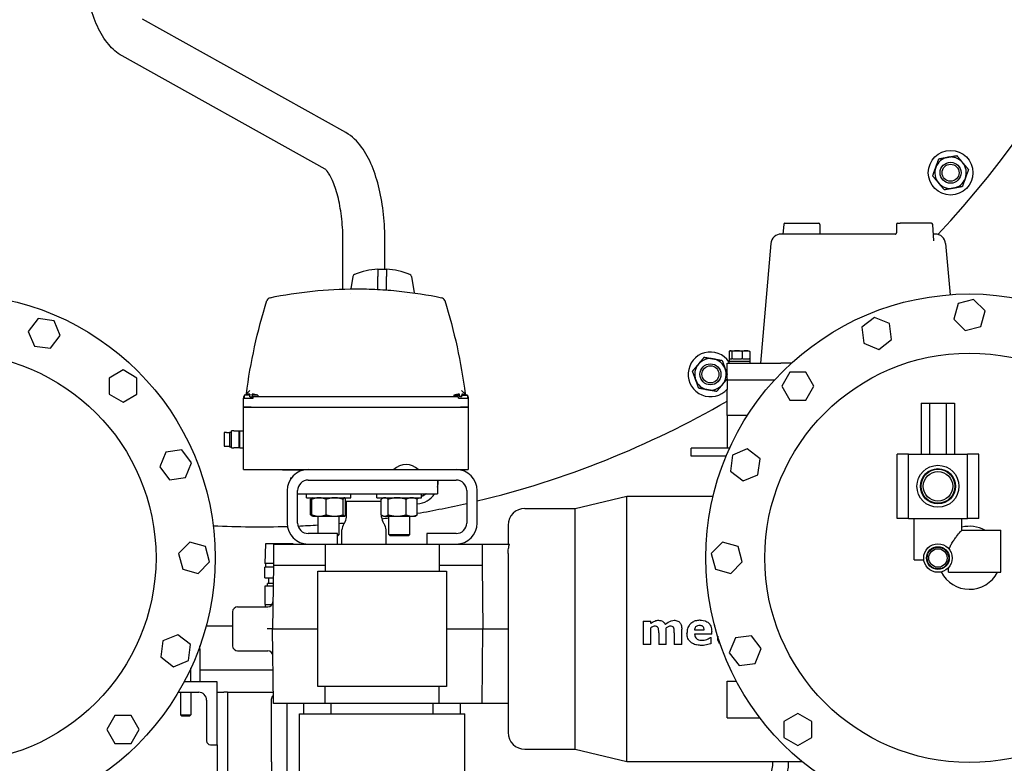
# Model space of a CAD drawing. Header units: inches. Extents: x 24 to 1128, y -69 to 748.
# Tile 92 of 256: x 176 to 199, y 199 to 217. Entities that reach past the tile are written whole.
import ezdxf

# ---------------------------------------------------------------- set-up
doc = ezdxf.new("R2010")
doc.units = ezdxf.units.IN
doc.header["$LTSCALE"] = 32
doc.header["$MEASUREMENT"] = 0
doc.layers.add('Visible (ANSI)', color=7, linetype='Continuous', lineweight=30)

msp = doc.modelspace()

# ---------------------------------------------------------------- linework, layer by layer
at = {"layer": 'Visible (ANSI)'}
for p, q in [((183.72749, 214.18267), (178.88761, 216.88087)), ((183.24055, 213.30923), (178.40026, 216.00767)), ((194.19099, 212.02477), (194.29815, 212.02477)), ((194.29815, 212.02477), (194.99354, 212.02477)), ((196.87719, 212.02477), (196.9366, 212.02477)), ((197.67975, 212.02477), (196.9366, 212.02477)), ((194.16108, 211.99705), (194.14341, 211.76617)), ((195.02354, 211.99477), (195.02354, 211.79483)), ((196.84719, 211.99477), (196.84719, 211.79483)), ((197.73985, 211.60254), (197.70966, 211.99705)), ((183.66287, 210.45686), (183.66287, 211.58617)), ((184.66287, 210.92355), (184.66287, 211.58617)), ((196.82399, 211.76617), (194.10304, 211.76617)), ((197.7677, 211.76617), (197.72733, 211.76617)), ((197.73986, 211.60248), (197.73985, 211.60254)), ((193.85399, 211.53796), (193.60537, 208.69617)), ((198.01675, 211.53796), (198.12307, 210.32263)), ((184.49627, 210.93063), (184.49627, 210.80156)), ((184.69627, 210.92355), (184.49627, 210.92355)), ((184.69627, 210.93063), (184.69627, 210.80156)), ((183.9013, 210.75661), (183.84915, 210.46082)), ((184.49627, 210.80156), (184.49627, 210.75661)), ((184.49627, 210.44762), (184.49627, 210.75661)), ((184.69627, 210.80156), (184.69627, 210.75661)), ((184.69627, 210.43504), (184.69627, 210.75661)), ((185.29124, 210.75661), (185.36043, 210.36424)), ((183.83148, 210.36061), (183.83148, 210.3606)), ((185.18099, 210.28855), (185.18099, 210.28855)), ((185.42377, 210.25622), (185.42377, 210.25622)), ((198.68459, 210.21027), (198.31429, 210.11105)), ((198.95567, 209.9392), (198.68459, 210.21027)), ((198.31429, 210.11105), (198.21507, 209.74075)), ((198.85645, 209.5689), (198.95567, 209.9392)), ((176.40107, 209.75408), (176.1677, 209.44994)), ((176.78115, 209.70404), (176.40107, 209.75408)), ((176.92786, 209.34986), (176.78115, 209.70404)), ((196.32292, 209.77998), (196.01878, 209.5466)), ((196.6771, 209.63327), (196.32292, 209.77998)), ((198.21507, 209.74075), (198.48615, 209.46968)), ((176.1677, 209.44994), (176.3144, 209.09576)), ((196.01878, 209.5466), (196.06882, 209.16652)), ((196.72714, 209.25319), (196.6771, 209.63327)), ((198.48615, 209.46968), (198.85645, 209.5689)), ((176.69448, 209.04572), (176.92786, 209.34986)), ((196.423, 209.01982), (196.72714, 209.25319)), ((176.3144, 209.09576), (176.69448, 209.04572)), ((192.86268, 208.97117), (192.86268, 208.79817)), ((192.88794, 208.98617), (192.88022, 208.98275)), ((192.88794, 208.98617), (192.8954, 208.98617)), ((192.8954, 208.98617), (193.05026, 208.98617)), ((192.92813, 208.97117), (192.92813, 208.79817)), ((193.05026, 208.98617), (193.2618, 208.98617)), ((193.17239, 208.97117), (193.17239, 208.79817)), ((193.2618, 208.98617), (193.32594, 208.98617)), ((193.32594, 208.98617), (193.33367, 208.98275)), ((193.35121, 208.97117), (193.35121, 208.79817)), ((196.06882, 209.16652), (196.423, 209.01982)), ((192.85694, 208.73617), (193.35694, 208.73617)), ((192.85694, 208.73617), (192.85694, 208.69617)), ((192.86244, 208.79817), (192.92354, 208.79817)), ((192.86244, 208.79817), (192.86244, 208.73617)), ((192.92813, 208.79817), (192.92354, 208.79817)), ((192.94525, 208.79817), (192.92813, 208.79817)), ((192.94525, 208.79817), (193.15527, 208.79817)), ((193.17239, 208.79817), (193.15527, 208.79817)), ((193.18492, 208.79817), (193.17239, 208.79817)), ((193.18492, 208.79817), (193.33867, 208.79817)), ((193.35121, 208.79817), (193.33867, 208.79817)), ((193.35121, 208.79817), (193.35144, 208.79817)), ((193.35144, 208.79817), (193.35144, 208.73617)), ((193.35694, 208.73617), (193.35694, 208.69617)), ((178.42337, 208.53003), (178.09137, 208.33835)), ((178.75537, 208.33835), (178.42337, 208.53003)), ((192.81526, 208.69617), (194.09426, 208.69617)), ((192.81526, 208.29617), (192.81526, 208.69617)), ((194.34927, 208.69617), (194.09426, 208.69617)), ((178.09137, 208.33835), (178.09137, 207.95499)), ((178.75537, 207.95499), (178.75537, 208.33835)), ((192.81526, 208.29617), (193.94915, 208.29617)), ((192.81526, 208.29617), (192.81526, 208.06593)), ((194.30569, 208.47867), (194.11401, 208.14667)), ((194.68905, 208.47867), (194.30569, 208.47867)), ((194.88073, 208.14667), (194.68905, 208.47867)), ((181.44796, 208.04524), (181.34003, 207.93731)), ((186.59751, 207.93731), (186.48958, 208.04524)), ((192.81526, 207.44617), (192.81526, 208.06593)), ((194.11401, 208.14667), (194.30569, 207.81467)), ((194.68905, 207.81467), (194.88073, 208.14667)), ((178.09137, 207.95499), (178.42337, 207.76331)), ((178.42337, 207.76331), (178.75537, 207.95499)), ((181.31127, 207.90855), (181.29127, 207.88855)), ((181.29127, 207.88855), (181.31127, 207.88855)), ((181.29127, 207.88855), (181.29127, 207.85855)), ((181.29127, 207.64855), (181.29127, 207.85855)), ((181.29127, 207.85855), (181.47877, 207.85855)), ((181.44127, 207.92855), (181.31127, 207.92855)), ((181.31127, 207.92855), (181.31127, 207.85855)), ((181.44127, 207.95394), (181.44127, 207.92855)), ((181.44127, 207.89484), (181.44127, 207.92855)), ((181.44127, 207.89484), (181.50127, 207.89484)), ((181.47877, 207.85855), (181.52377, 207.85855)), ((181.50127, 207.92855), (181.50127, 207.95394)), ((181.63127, 207.92855), (181.50127, 207.92855)), ((181.50127, 207.92855), (181.50127, 207.89484)), ((181.52377, 207.85855), (181.52377, 207.88855)), ((186.41377, 207.88855), (181.52377, 207.88855)), ((181.63127, 207.92855), (181.63127, 207.88855)), ((186.30627, 207.92855), (186.43627, 207.92855)), ((186.30627, 207.92855), (186.30627, 207.88855)), ((186.41377, 207.85855), (186.41377, 207.88855)), ((186.41377, 207.85855), (186.45877, 207.85855)), ((186.43627, 207.92855), (186.43627, 207.95394)), ((186.43627, 207.92855), (186.43627, 207.89484)), ((186.49627, 207.89484), (186.43627, 207.89484)), ((186.45877, 207.85855), (186.64627, 207.85855)), ((186.49627, 207.95394), (186.49627, 207.92855)), ((186.49627, 207.92855), (186.62627, 207.92855)), ((186.49627, 207.89484), (186.49627, 207.92855)), ((186.62627, 207.92855), (186.62627, 207.85855)), ((186.64627, 207.88855), (186.62627, 207.90855)), ((186.64627, 207.88855), (186.62627, 207.88855)), ((186.64627, 207.88855), (186.64627, 207.85855)), ((186.64627, 207.85855), (186.64627, 207.64855)), ((194.30569, 207.81467), (194.68905, 207.81467)), ((181.29127, 207.64855), (181.47877, 207.64855)), ((181.29127, 206.15855), (181.29127, 207.64855)), ((181.47877, 207.64855), (181.29127, 207.64855)), ((181.47877, 207.64855), (186.45877, 207.64855)), ((181.47877, 207.64855), (186.45877, 207.64855)), ((186.45877, 207.64855), (186.64627, 207.64855)), ((186.64627, 207.64855), (186.45877, 207.64855)), ((186.64627, 207.64855), (186.64627, 206.15855)), ((197.43815, 207.73867), (197.63676, 207.73867)), ((197.43815, 207.73867), (197.43815, 206.52867)), ((197.63676, 207.73867), (197.63676, 206.52867)), ((197.63676, 207.73867), (198.03398, 207.73867)), ((198.03398, 207.73867), (198.03398, 206.52867)), ((198.03398, 207.73867), (198.23259, 207.73867)), ((198.23259, 207.73867), (198.23259, 206.52867)), ((192.81526, 207.44617), (192.81526, 206.66617)), ((193.29615, 207.44617), (192.81526, 207.44617)), ((180.83127, 207.04124), (180.83127, 206.71586)), ((180.88627, 207.04124), (180.83127, 207.04124)), ((180.88627, 207.04355), (180.88627, 207.04124)), ((180.88627, 207.04355), (180.96127, 207.04355)), ((180.96127, 207.05355), (180.96127, 206.70355)), ((180.96127, 207.05355), (181.01127, 207.05355)), ((181.01127, 206.67855), (181.01127, 207.07855)), ((181.05945, 207.07855), (181.01127, 207.07855)), ((181.05945, 207.07855), (181.18845, 207.07855)), ((181.18845, 207.07855), (181.20527, 207.07855)), ((181.18845, 206.67855), (181.18845, 207.07855)), ((181.20527, 206.67855), (181.20527, 207.07855)), ((181.20527, 207.07855), (181.29127, 207.07855)), ((179.8233, 206.62526), (179.44322, 206.57522)), ((180.05668, 206.32112), (179.8233, 206.62526)), ((180.83127, 206.71586), (180.88627, 206.71586)), ((180.88627, 206.71586), (180.88627, 206.71355)), ((180.88627, 206.71355), (180.96127, 206.71355)), ((180.96127, 206.70355), (181.01127, 206.70355)), ((181.01127, 206.67855), (181.05945, 206.67855)), ((181.18845, 206.67855), (181.05945, 206.67855)), ((181.20527, 206.67855), (181.18845, 206.67855)), ((181.20527, 206.67855), (181.29127, 206.67855)), ((191.95789, 206.47867), (191.95789, 206.66617)), ((192.87118, 206.66617), (191.95789, 206.66617)), ((193.29418, 206.65116), (192.94, 206.50445)), ((193.59832, 206.41778), (193.29418, 206.65116)), ((179.44322, 206.57522), (179.29652, 206.22104)), ((192.78929, 206.47867), (191.95789, 206.47867)), ((192.94, 206.50445), (192.88996, 206.12437)), ((193.54828, 206.0377), (193.59832, 206.41778)), ((197.13537, 206.52867), (196.86037, 206.52867)), ((196.86037, 204.99367), (196.86037, 206.52867)), ((197.13537, 206.52867), (198.53537, 206.52867)), ((197.13537, 204.99367), (197.13537, 206.52867)), ((198.81037, 206.52867), (198.53537, 206.52867)), ((198.53537, 204.99367), (198.53537, 206.52867)), ((198.81037, 204.99367), (198.81037, 206.52867)), ((179.29652, 206.22104), (179.52989, 205.9169)), ((179.90997, 205.96694), (180.05668, 206.32112)), ((181.29127, 206.15855), (181.47877, 206.15855)), ((181.47877, 206.15855), (184.87627, 206.15855)), ((182.22287, 206.14617), (182.22287, 206.15855)), ((184.87627, 206.15855), (185.45627, 206.15855)), ((185.45627, 206.15855), (186.45877, 206.15855)), ((186.45877, 206.15855), (186.64627, 206.15855)), ((179.52989, 205.9169), (179.90997, 205.96694)), ((182.72189, 206.14617), (182.22287, 206.14617)), ((182.41287, 205.96367), (182.43636, 205.96367)), ((182.41287, 205.96367), (182.41287, 205.93046)), ((192.88996, 206.12437), (193.1941, 205.891)), ((193.1941, 205.891), (193.54828, 206.0377)), ((182.83247, 205.90855), (186.36007, 205.90855)), ((185.91287, 205.90855), (185.91287, 205.58367)), ((182.33247, 205.65855), (182.33247, 204.88685)), ((182.58247, 204.88685), (182.58247, 205.65855)), ((182.58247, 205.58367), (185.91287, 205.58367)), ((182.79016, 205.48667), (182.79016, 205.58367)), ((182.79016, 205.48667), (183.85266, 205.48667)), ((182.89239, 205.08216), (182.89239, 205.45318)), ((182.94293, 205.48466), (182.91633, 205.4693)), ((182.92056, 205.08216), (182.92056, 205.45318)), ((182.94641, 205.48667), (182.94293, 205.48466)), ((183.2628, 205.08216), (183.2628, 205.45318)), ((183.66365, 205.08216), (183.66365, 205.45318)), ((183.69641, 205.48667), (183.6999, 205.48466)), ((183.72227, 205.08216), (183.72227, 205.45318)), ((183.85266, 205.48667), (183.85266, 205.58367)), ((184.47308, 205.48667), (184.47308, 205.58367)), ((184.47308, 205.48667), (185.53558, 205.48667)), ((184.5753, 205.08216), (184.5753, 205.45318)), ((184.62933, 205.48667), (184.59924, 205.4693)), ((184.73905, 205.08216), (184.73905, 205.45318)), ((185.16808, 205.08216), (185.16808, 205.45318)), ((185.37933, 205.48667), (185.40941, 205.4693)), ((185.43335, 205.08216), (185.43335, 205.45318)), ((185.53558, 205.48667), (185.53558, 205.58367)), ((186.61007, 205.65855), (186.61007, 204.88685)), ((186.86007, 204.88685), (186.86007, 205.65855)), ((189.18947, 205.23435), (190.42747, 205.52585)), ((190.42747, 199.20785), (190.42747, 205.52585)), ((190.42747, 205.52585), (192.47813, 205.52585)), ((183.72227, 205.40367), (184.5753, 205.40367)), ((183.74287, 205.02815), (183.74287, 205.40367)), ((187.99547, 205.23435), (189.18947, 205.23435)), ((189.18947, 199.49935), (189.18947, 205.23435)), ((182.94293, 205.05068), (182.91633, 205.06604)), ((182.94641, 205.04867), (182.94293, 205.05068)), ((182.94641, 205.04867), (183.09168, 205.04867)), ((183.07141, 204.63685), (183.07141, 205.04867)), ((183.09168, 205.04867), (183.46323, 205.04867)), ((183.46323, 205.04867), (183.69296, 205.04867)), ((183.57141, 204.61497), (183.57141, 205.04867)), ((183.69296, 205.04867), (183.69641, 205.04867)), ((183.69641, 205.04867), (183.6999, 205.05068)), ((183.6999, 205.05068), (183.72649, 205.06604)), ((184.58287, 205.02815), (184.58287, 205.07659)), ((184.62933, 205.04867), (184.59924, 205.06604)), ((184.62933, 205.04867), (184.65718, 205.04867)), ((184.65718, 205.04867), (184.95356, 205.04867)), ((184.75433, 204.61497), (184.75433, 205.04867)), ((184.95356, 205.04867), (185.30072, 205.04867)), ((185.25433, 204.61497), (185.25433, 205.04867)), ((185.30072, 205.04867), (185.37933, 205.04867)), ((185.37933, 205.04867), (185.40941, 205.06604)), ((197.13537, 204.99367), (196.86037, 204.99367)), ((197.13537, 204.99367), (198.53537, 204.99367)), ((197.26787, 204.01367), (197.26787, 204.99367)), ((198.40287, 204.71367), (198.40287, 204.99367)), ((198.81037, 204.99367), (198.53537, 204.99367)), ((183.69512, 204.8812), (183.68562, 204.86812)), ((184.63062, 204.8812), (184.64012, 204.86812)), ((187.59647, 204.83535), (187.59647, 204.38685)), ((183.53327, 204.63685), (182.83247, 204.63685)), ((183.53327, 204.38685), (183.53327, 204.63685)), ((183.53327, 204.61497), (183.57141, 204.61497)), ((183.54011, 204.58367), (183.53327, 204.58367)), ((183.54011, 204.58367), (183.57141, 204.61497)), ((183.63787, 204.38685), (183.63787, 204.72117)), ((184.68787, 204.38685), (184.68787, 204.72117)), ((184.75433, 204.61497), (185.25433, 204.61497)), ((184.78563, 204.58367), (184.75433, 204.61497)), ((185.22303, 204.58367), (184.78563, 204.58367)), ((185.22303, 204.58367), (185.25433, 204.61497)), ((185.65927, 204.63685), (185.65927, 204.38685)), ((186.36007, 204.63685), (185.65927, 204.63685)), ((198.40287, 204.71367), (199.33537, 204.71367)), ((199.33537, 203.71367), (199.33537, 204.71367)), ((180.01745, 204.42897), (179.74638, 204.15789)), ((180.38775, 204.32975), (180.01745, 204.42897)), ((180.48697, 203.95945), (180.38775, 204.32975)), ((181.81517, 204.39367), (181.80042, 203.92167)), ((182.47598, 204.39367), (181.81517, 204.39367)), ((182.007, 204.38685), (182.007, 203.88685)), ((182.007, 204.38685), (182.83247, 204.38685)), ((182.47598, 204.39367), (182.47619, 204.38685)), ((182.83247, 204.38685), (182.84334, 204.38685)), ((182.84334, 204.38685), (183.23679, 204.38685)), ((183.23679, 204.38685), (183.23679, 203.88685)), ((183.23679, 204.38685), (185.95615, 204.38685)), ((185.95615, 204.38685), (185.95615, 203.88685)), ((185.95615, 204.38685), (186.3496, 204.38685)), ((186.3496, 204.38685), (186.36007, 204.38685)), ((186.36007, 204.38685), (186.97922, 204.38685)), ((186.97922, 204.38685), (186.97922, 203.88685)), ((186.97922, 204.38685), (187.63272, 204.38685)), ((192.70484, 204.42897), (192.43377, 204.15789)), ((193.07514, 204.32975), (192.70484, 204.42897)), ((193.17436, 203.95945), (193.07514, 204.32975)), ((179.74638, 204.15789), (179.8456, 203.78759)), ((187.59647, 204.16475), (187.59647, 199.89835)), ((192.43377, 204.15789), (192.53299, 203.78759)), ((180.2159, 203.68837), (180.48697, 203.95945)), ((182.007, 203.92167), (181.80042, 203.92167)), ((181.80108, 203.58351), (181.80108, 203.83367)), ((182.00608, 203.83367), (181.80108, 203.83367)), ((181.82557, 203.83367), (181.82557, 203.92167)), ((182.007, 203.88685), (181.98047, 202.36685)), ((182.007, 203.88685), (183.23679, 203.88685)), ((183.23679, 203.88685), (183.23533, 203.74185)), ((185.95615, 203.88685), (185.95761, 203.74185)), ((185.95615, 203.88685), (186.97922, 203.88685)), ((186.97922, 203.88685), (186.99454, 202.36685)), ((192.90329, 203.68837), (193.17436, 203.95945)), ((197.26787, 204.01367), (197.49773, 204.01367)), ((198.08537, 203.71367), (198.08537, 203.82324)), ((179.8456, 203.78759), (180.2159, 203.68837)), ((181.80108, 203.58351), (182.00171, 203.58351)), ((181.89807, 203.44572), (181.89807, 203.58351)), ((183.06647, 203.74185), (186.12647, 203.74185)), ((183.06647, 200.99185), (183.06647, 203.74185)), ((186.12647, 203.74185), (186.12647, 200.99185)), ((192.53299, 203.78759), (192.90329, 203.68837)), ((198.08537, 203.71367), (199.33537, 203.71367)), ((181.99827, 203.38667), (181.80157, 203.38667)), ((181.80157, 203.38667), (181.80157, 202.94965)), ((181.9993, 203.44572), (181.86497, 203.44572)), ((181.86497, 203.38667), (181.86497, 203.44572)), ((181.15347, 202.88935), (181.87167, 202.88935)), ((181.80157, 202.94965), (181.97577, 202.94965)), ((181.81157, 202.94965), (181.81157, 202.88935)), ((181.03347, 202.76935), (181.03347, 201.96435)), ((181.87026, 202.82367), (181.87026, 202.82367)), ((181.03347, 202.43367), (180.40252, 202.43367)), ((190.81278, 202.55198), (190.81278, 201.99185)), ((190.81278, 202.55198), (190.99316, 202.55198)), ((190.99316, 202.49324), (190.99316, 202.55198)), ((192.51214, 202.45652), (192.51214, 202.42856)), ((192.51959, 202.42856), (192.51214, 202.42856)), ((179.72664, 202.22634), (179.37246, 202.07963)), ((180.03078, 201.99297), (179.72664, 202.22634)), ((181.98047, 202.36685), (181.86045, 202.36685)), ((181.98047, 202.36685), (183.06647, 202.36685)), ((182.01152, 200.58785), (181.98047, 202.36685)), ((186.12647, 202.36685), (186.99454, 202.36685)), ((186.97661, 200.58785), (186.99454, 202.36685)), ((186.99454, 202.36685), (187.59647, 202.36685)), ((190.99316, 201.99185), (190.99316, 202.39459)), ((191.18303, 202.27577), (191.18303, 201.99185)), ((191.36341, 201.99185), (191.36341, 202.39459)), ((191.55328, 202.27577), (191.55328, 201.99185)), ((191.73366, 201.99185), (191.73366, 202.35869)), ((192.03687, 202.34312), (192.26531, 202.34312)), ((192.44569, 202.23869), (192.03746, 202.23869)), ((192.44569, 202.23869), (192.44569, 202.30188)), ((192.58809, 202.19222), (192.58809, 202.16303)), ((193.39085, 202.20044), (193.01076, 202.1504)), ((193.62422, 201.8963), (193.39085, 202.20044)), ((179.37246, 202.07963), (179.32242, 201.69955)), ((179.98074, 201.61288), (180.03078, 201.99297)), ((180.25537, 201.88867), (180.25537, 201.95996)), ((190.99316, 201.99185), (190.81278, 201.99185)), ((191.36341, 201.99185), (191.18303, 201.99185)), ((191.73366, 201.99185), (191.55328, 201.99185)), ((192.41632, 202.16274), (192.43619, 202.16274)), ((192.43619, 202.01915), (192.43619, 202.16274)), ((193.01076, 202.1504), (192.86406, 201.79622)), ((179.32242, 201.69955), (179.62656, 201.46618)), ((180.25537, 201.88867), (180.25537, 201.10867)), ((181.15347, 201.84435), (181.87167, 201.84435)), ((192.86406, 201.79622), (193.09743, 201.49208)), ((193.47752, 201.54212), (193.62422, 201.8963)), ((179.62656, 201.46618), (179.98074, 201.61288)), ((193.09743, 201.49208), (193.47752, 201.54212)), ((180.04037, 201.10867), (180.04037, 201.43114)), ((181.99763, 201.38367), (180.25537, 201.38367)), ((180.66537, 201.10867), (179.8805, 201.10867)), ((180.66537, 199.60867), (180.66537, 201.10867)), ((192.81037, 201.12067), (193.03387, 201.12067)), ((192.81037, 200.24567), (192.81037, 201.12067)), ((179.74009, 200.85867), (180.22537, 200.85867)), ((179.79037, 200.85867), (179.79037, 200.31992)), ((180.04037, 200.85867), (180.04037, 200.31992)), ((180.66537, 200.85867), (180.82537, 200.85867)), ((180.91537, 200.85867), (180.82537, 200.85867)), ((180.91537, 200.85867), (180.91537, 195.35867)), ((180.91537, 200.85867), (181.10537, 200.85867)), ((181.10537, 200.85867), (182.0068, 200.85867)), ((186.12647, 200.99185), (183.06647, 200.99185)), ((183.2394, 200.58785), (183.23533, 200.99185)), ((185.95354, 200.58785), (185.95761, 200.99185)), ((180.41537, 200.66867), (180.41537, 199.69867)), ((181.95807, 199.19867), (181.95807, 200.69867)), ((183.2394, 200.58785), (182.01152, 200.58785)), ((182.33307, 199.19867), (182.33307, 200.58785)), ((182.73097, 200.34685), (182.73097, 200.58785)), ((185.95354, 200.58785), (183.2394, 200.58785)), ((183.385, 200.34685), (183.385, 200.58785)), ((185.80794, 200.34685), (185.80794, 200.58785)), ((186.97661, 200.58785), (185.95354, 200.58785)), ((186.46197, 200.34685), (186.46197, 200.58785)), ((187.59647, 200.58785), (186.97661, 200.58785)), ((178.23169, 200.30267), (178.04001, 199.97067)), ((178.61505, 200.30267), (178.23169, 200.30267)), ((178.80673, 199.97067), (178.61505, 200.30267)), ((179.79037, 200.31992), (180.04037, 200.31992)), ((179.82162, 200.28867), (179.79037, 200.31992)), ((180.00912, 200.28867), (180.04037, 200.31992)), ((182.62797, 200.34685), (186.56497, 200.34685)), ((182.62797, 196.80355), (182.62797, 200.34685)), ((186.56497, 196.80355), (186.56497, 200.34685)), ((194.49737, 200.35403), (194.16537, 200.16235)), ((194.82937, 200.16235), (194.49737, 200.35403)), ((180.00912, 200.28867), (179.82162, 200.28867)), ((192.81037, 200.24567), (193.59418, 200.24567)), ((194.16537, 200.16235), (194.16537, 199.77899)), ((194.82937, 199.77899), (194.82937, 200.16235)), ((178.04001, 199.97067), (178.23169, 199.63867)), ((178.61505, 199.63867), (178.80673, 199.97067)), ((178.23169, 199.63867), (178.61505, 199.63867)), ((180.50537, 199.60867), (180.66537, 199.60867)), ((180.66537, 199.60867), (180.66537, 194.63572)), ((194.16537, 199.77899), (194.49737, 199.58731)), ((194.49737, 199.58731), (194.82937, 199.77899)), ((187.99547, 199.49935), (189.18947, 199.49935)), ((189.18947, 199.49935), (190.42747, 199.20785)), ((181.95807, 199.19867), (181.95807, 198.19867)), ((182.33307, 198.19867), (182.33307, 199.19867)), ((190.42747, 199.20785), (194.59532, 199.20785)), ((193.90271, 199.19867), (193.90271, 199.20785)), ((194.27771, 199.19867), (194.27771, 199.20785))]:
    msp.add_line(p, q, dxfattribs=at)
for centre, radius in [((198.13532, 213.22624), 0.53125), ((198.13532, 213.22624), 0.25014), ((198.13532, 213.22624), 0.25), ((198.13532, 213.22624), 0.20281), ((174.33537, 204.05867), 6.281), ((198.58537, 204.05867), 6.281), ((174.33537, 204.05867), 4.874), ((198.58537, 204.05867), 4.874), ((192.41537, 208.42662), 0.25014), ((192.41537, 208.42662), 0.25), ((192.41537, 208.42662), 0.20281), ((197.83537, 205.76117), 0.5), ((197.83537, 205.76117), 0.41999), ((197.83537, 205.76117), 0.404), ((197.83537, 205.76117), 0.3515), ((197.83537, 204.05367), 0.34), ((197.83537, 204.05367), 0.27001), ((197.83537, 204.05367), 0.25819), ((197.83537, 204.05367), 0.219)]:
    msp.add_circle(centre, radius, dxfattribs=at)
for centre, radius, start, end in [((181.66537, 227.04617), 22.25, 64.010766, 222.13328), ((181.66537, 227.04617), 22.25, 316.598233, 353.52151), ((198.13532, 213.22624), 0.375, 100, 160), ((198.13532, 213.22624), 0.375, 40, 100), ((198.13532, 213.22624), 0.375, 340, 40), ((198.13532, 213.22624), 0.375, 160, 220), ((198.13532, 213.22624), 0.375, 220, 280), ((198.13532, 213.22624), 0.375, 280, 340), ((194.19099, 211.99477), 0.03, 90, 175.623809), ((194.99354, 211.99477), 0.03, 0, 90), ((196.87719, 211.99477), 0.03, 90, 180), ((197.67975, 211.99477), 0.03, 4.376191, 90), ((194.10304, 211.51617), 0.25, 90, 175), ((197.7677, 211.51617), 0.25, 5, 90), ((184.59627, 209.22248), 1.71107, 93.350447, 112.651977), ((184.59627, 209.22248), 1.71107, 67.348023, 86.649553), ((183.96039, 210.74619), 0.06, 112.651977, 170), ((185.23215, 210.74619), 0.06, 10, 67.348023), ((181.94663, 210.15282), 0.1, 101.78602, 162.656961), ((185.99092, 210.15282), 0.1, 17.343039, 78.21398), ((192.41537, 208.42662), 0.53125, 33.778207, 318.827991), ((192.41537, 208.42662), 0.375, 80, 140), ((192.41537, 208.42662), 0.375, 20, 80), ((192.41537, 208.42662), 0.375, 140, 200), ((192.41537, 208.42662), 0.375, 320, 20), ((192.41537, 208.42662), 0.375, 200, 260), ((192.41537, 208.42662), 0.375, 260, 320), ((181.47127, 207.45484), 0.5, 93.439813, 108.662925), ((181.47127, 207.45484), 0.5, 71.337075, 86.560187), ((186.46627, 207.45484), 0.5, 93.439813, 108.662925), ((186.46627, 207.45484), 0.5, 71.337075, 86.560187), ((181.66537, 227.04617), 22.25, 283.501438, 300.074041), ((182.83247, 205.65855), 0.5, 90, 180), ((185.16627, 205.86813), 0.41042, 45.041131, 134.958869), ((186.36007, 205.65855), 0.5, 0, 90), ((182.83247, 205.65855), 0.25, 90, 180), ((185.39881, 205.8728), 0.53125, 345.386607, 3.858431), ((186.36007, 205.65855), 0.25, 0, 90), ((185.39881, 205.8728), 0.53125, 273.728704, 327.02651), ((185.39881, 205.8728), 0.375, 291.390557, 300), ((185.39881, 205.8728), 0.375, 300, 309.554233), ((181.66537, 227.04617), 22.25, 279.74989, 282.84027), ((187.99547, 204.83535), 0.399, 90, 180), ((183.49287, 205.02815), 0.25, 324, 0), ((184.83287, 205.02815), 0.25, 180, 216), ((181.66537, 227.04617), 22.25, 277.542665, 277.980122), ((181.66537, 227.04617), 22.25, 267.177333, 271.734904), ((182.83247, 204.88685), 0.5, 180, 270), ((182.83247, 204.88685), 0.25, 180, 270), ((181.66537, 227.04617), 22.25, 272.389084, 273.623103), ((181.66537, 227.04617), 22.25, 274.914257, 275.248968), ((183.88787, 204.72117), 0.25, 144, 180), ((184.43787, 204.72117), 0.25, 0, 36), ((186.36007, 204.88685), 0.25, 270, 0), ((186.36007, 204.88685), 0.5, 270, 0), ((198.58537, 204.05867), 0.75, 60.848336, 104.08336), ((198.58537, 204.05867), 0.75, 206.583477, 332.612892), ((181.15347, 202.76935), 0.12, 90, 180), ((181.87167, 203.00935), 0.12, 270, 359), ((181.15347, 201.96435), 0.12, 180, 270), ((181.87167, 201.72435), 0.12, 1, 90), ((180.22537, 200.66867), 0.19, 0, 90), ((187.99547, 199.89835), 0.399, 180, 270), ((180.50537, 199.69867), 0.09, 180, 270), ((193.09021, 199.19867), 1.1875, 270, 0), ((193.09021, 199.19867), 0.8125, 270, 0)]:
    msp.add_arc(centre, radius, start, end, dxfattribs=at)
for points, knots in [([(178.40026, 216.00767), (178.27297, 216.07863), (178.16969, 216.17251), (177.97356, 216.40554), (177.88733, 216.55183), (177.7397, 216.87409), (177.67889, 217.05052), (177.57935, 217.42827), (177.54084, 217.62954), (177.48638, 218.04694), (177.47049, 218.26301), (177.46529, 218.52158), (177.46487, 218.56287), (177.46487, 218.60417)], [3.35568167, 3.35568167, 3.35568167, 3.35568167, 3.57551638, 3.57551638, 3.84685784, 3.84685784, 4.11819931, 4.11819931, 4.38954077, 4.38954077, 4.66088223, 4.66088223, 4.71238898, 4.71238898, 4.71238898, 4.71238898]), ([(184.66287, 211.58617), (184.66287, 211.80372), (184.65134, 212.02123), (184.60549, 212.44377), (184.57122, 212.64872), (184.48026, 213.03547), (184.42373, 213.2172), (184.28596, 213.55079), (184.20523, 213.70291), (184.00504, 213.9737), (183.88459, 214.09509), (183.72749, 214.18267)], [4.71238898, 4.71238898, 4.71238898, 4.71238898, 4.98373044, 4.98373044, 5.2550719, 5.2550719, 5.52641336, 5.52641336, 5.79775483, 5.79775483, 6.06909629, 6.06909629, 6.06909629, 6.06909629]), ([(183.66287, 211.58617), (183.66287, 211.76844), (183.65312, 211.95071), (183.61538, 212.29856), (183.58735, 212.46414), (183.51726, 212.76214), (183.47505, 212.89457), (183.38858, 213.10394), (183.34424, 213.18336), (183.27582, 213.27936), (183.25006, 213.30223), (183.24118, 213.30878), (183.24043, 213.30928), (183.24013, 213.30946)], [4.71238898, 4.71238898, 4.71238898, 4.71238898, 4.98373044, 4.98373044, 5.2550719, 5.2550719, 5.52641336, 5.52641336, 5.78250725, 5.78250725, 6.00324596, 6.00324596, 6.03725024, 6.03725024, 6.03725024, 6.03725024]), ([(195.02354, 211.79484), (195.02354, 211.79161), (195.02409, 211.78834), (195.02618, 211.78222), (195.02775, 211.77929), (195.03169, 211.77422), (195.0341, 211.77199), (195.03787, 211.76949), (195.03912, 211.7688), (195.04135, 211.76775), (195.04235, 211.76736), (195.04394, 211.76683), (195.04457, 211.76665), (195.04578, 211.76635), (195.04634, 211.76624), (195.04675, 211.76617)], [0, 0, 0, 0, 0.024930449, 0.024930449, 0.049981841, 0.049981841, 0.074915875, 0.074915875, 0.086492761, 0.086492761, 0.095982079, 0.095982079, 0.10281225, 0.10281225, 0.11091607, 0.11091607, 0.11091607, 0.11091607]), ([(196.82306, 211.76604), (196.82306, 211.76604), (196.82306, 211.76604), (196.82306, 211.76604), (196.82319, 211.76605), (196.82367, 211.76612), (196.82392, 211.76615), (196.82478, 211.76631), (196.82551, 211.76647), (196.82717, 211.76694), (196.82809, 211.76725), (196.83025, 211.76812), (196.83152, 211.76874), (196.83453, 211.77051), (196.83625, 211.77179), (196.83992, 211.7752), (196.84177, 211.77752), (196.84481, 211.78278), (196.84597, 211.78584), (196.84699, 211.79088), (196.84719, 211.79284), (196.84719, 211.7948)], [0.055274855, 0.055274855, 0.055274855, 0.055274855, 0.055483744, 0.055483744, 0.064261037, 0.064261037, 0.069977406, 0.069977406, 0.07941509, 0.07941509, 0.088516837, 0.088516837, 0.100218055, 0.100218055, 0.117058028, 0.117058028, 0.139593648, 0.139593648, 0.164197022, 0.164197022, 0.179313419, 0.179313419, 0.179313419, 0.179313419]), ([(181.9262, 210.25071), (182.25935, 210.32022), (182.59564, 210.37269), (183.27454, 210.44325), (183.61716, 210.46134), (184.04953, 210.46159), (184.13622, 210.46051), (184.31, 210.45609), (184.39684, 210.45275), (184.65625, 210.43938), (184.82812, 210.42603), (185.34056, 210.37295), (185.678, 210.32027), (186.01134, 210.25071)], [0.001502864, 0.001502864, 0.001502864, 0.001502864, 0.027643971, 0.027643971, 0.053785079, 0.053785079, 0.060320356, 0.060320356, 0.066855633, 0.066855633, 0.079926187, 0.079926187, 0.106067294, 0.106067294, 0.106067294, 0.106067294]), ([(181.36127, 207.95855), (181.41105, 208.33657), (181.47687, 208.71086), (181.64018, 209.45217), (181.73768, 209.8192), (181.85117, 210.18263)], [0, 0, 0, 0, 0.0289603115, 0.0289603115, 0.0579206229, 0.0579206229, 0.0579206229, 0.0579206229]), ([(186.08637, 210.18263), (186.19987, 209.8192), (186.29736, 209.45217), (186.46067, 208.71086), (186.52649, 208.33657), (186.57627, 207.95855)], [0, 0, 0, 0, 0.0289603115, 0.0289603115, 0.0579206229, 0.0579206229, 0.0579206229, 0.0579206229]), ([(186.08637, 210.18263), (186.08787, 210.17782), (186.08899, 210.17424), (186.09048, 210.16946), (186.09085, 210.16825), (186.09085, 210.16825)], [0, 0, 0, 0, 0.50164195, 0.50164195, 1, 1, 1, 1]), ([(198.10738, 204.25765), (198.11063, 204.27765), (198.11591, 204.29711), (198.13429, 204.34866), (198.15015, 204.37984), (198.18528, 204.43941), (198.20453, 204.46775), (198.24275, 204.52066), (198.26173, 204.54519), (198.31224, 204.60861), (198.34472, 204.64675), (198.37879, 204.68621), (198.38779, 204.6965), (198.39983, 204.71023), (198.40287, 204.71367), (198.40287, 204.71367)], [-4.11348506, -4.11348506, -4.11348506, -4.11348506, -3.95493854, -3.95493854, -3.68244578, -3.68244578, -3.40995303, -3.40995303, -3.13746027, -3.13746027, -2.62558796, -2.62558796, -2.3696518, -2.3696518, -2.11371565, -2.11371565, -2.11371565, -2.11371565]), ([(187.59647, 204.16475), (187.59647, 204.20079), (187.59922, 204.24028), (187.61163, 204.31675), (187.62111, 204.35376), (187.63272, 204.38685)], [-1.737150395, -1.737150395, -1.737150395, -1.737150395, -1.462471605, -1.462471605, -1.196854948, -1.196854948, -1.196854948, -1.196854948]), ([(190.99316, 202.49324), (191.02142, 202.51486), (191.05614, 202.53857), (191.12649, 202.57022), (191.15571, 202.57032), (191.17695, 202.57097)], [-0.289273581, -0.289273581, -0.289273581, -0.289273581, -0.161880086, -0.161880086, 0, 0, 0, 0]), ([(191.09061, 202.42856), (191.07797, 202.42806), (191.06846, 202.42791), (191.03328, 202.41647), (191.01336, 202.40606), (190.99316, 202.39459)], [-0.330129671, -0.330129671, -0.330129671, -0.330129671, -0.177013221, -0.177013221, 0, 0, 0, 0]), ([(191.16983, 202.3937), (191.16752, 202.39793), (191.1655, 202.4018), (191.15915, 202.40886), (191.1554, 202.41258), (191.14389, 202.41988), (191.13708, 202.42258), (191.11655, 202.42801), (191.10281, 202.42825), (191.09061, 202.42856)], [-0.258972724, -0.258972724, -0.258972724, -0.258972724, -0.183753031, -0.183753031, -0.140576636, -0.140576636, -0.092997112, -0.092997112, 0, 0, 0, 0]), ([(191.17695, 202.57097), (191.1908, 202.5706), (191.21134, 202.5702), (191.26366, 202.55477), (191.2796, 202.54413), (191.30468, 202.52555), (191.31394, 202.51539), (191.32998, 202.49541), (191.33579, 202.48455), (191.34205, 202.47306)], [-0.271178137, -0.271178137, -0.271178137, -0.271178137, -0.218735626, -0.218735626, -0.164835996, -0.164835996, -0.099714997, -0.099714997, 0, 0, 0, 0]), ([(191.34205, 202.47306), (191.38639, 202.50971), (191.43404, 202.54362), (191.51274, 202.56983), (191.53342, 202.57041), (191.54765, 202.57097)], [-0.291156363, -0.291156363, -0.291156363, -0.291156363, -0.108443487, -0.108443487, 0, 0, 0, 0]), ([(191.46087, 202.42856), (191.44872, 202.42797), (191.43763, 202.42765), (191.40376, 202.41676), (191.38381, 202.40627), (191.36341, 202.39459)], [-0.33886434, -0.33886434, -0.33886434, -0.33886434, -0.179103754, -0.179103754, 0, 0, 0, 0]), ([(191.54067, 202.3937), (191.53876, 202.39733), (191.53703, 202.40071), (191.53155, 202.40766), (191.52845, 202.41067), (191.52239, 202.41533), (191.51667, 202.41929), (191.49104, 202.42807), (191.47413, 202.42824), (191.46087, 202.42856)], [-0.313196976, -0.313196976, -0.313196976, -0.313196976, -0.232687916, -0.232687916, -0.161372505, -0.161372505, -0.101082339, -0.101082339, 0, 0, 0, 0]), ([(191.54765, 202.57097), (191.56127, 202.57064), (191.57599, 202.57032), (191.60723, 202.56444), (191.62253, 202.56029), (191.65054, 202.54695), (191.66771, 202.53692), (191.69136, 202.51048), (191.69741, 202.50226), (191.70582, 202.48831), (191.71139, 202.47842), (191.73041, 202.4285), (191.73309, 202.39345), (191.73366, 202.35869)], [-2.2849783, -2.2849783, -2.2849783, -2.2849783, -1.55250173, -1.55250173, -1.01059416, -1.01059416, -0.55514542, -0.55514542, -0.37349842, -0.37349842, -0.26487778, -0.26487778, 0, 0, 0, 0]), ([(192.17319, 202.57097), (192.14538, 202.57031), (192.11747, 202.56983), (192.0409, 202.55261), (192.01407, 202.53994), (191.95913, 202.50934), (191.9334, 202.48282), (191.90343, 202.44447), (191.8822, 202.41323), (191.86048, 202.33287), (191.85776, 202.3001), (191.85708, 202.26732)], [0, 0, 0, 0, 0.21193165, 0.21193165, 0.44112256, 0.44112256, 0.90932543, 0.90932543, 1.27547927, 1.27547927, 1.52927855, 1.52927855, 1.52927855, 1.52927855]), ([(192.15717, 202.44755), (192.14342, 202.44717), (192.12995, 202.44699), (192.09873, 202.4377), (192.08647, 202.43239), (192.06535, 202.41651), (192.0582, 202.40865), (192.05136, 202.39695), (192.04524, 202.38647), (192.03838, 202.36048), (192.03764, 202.35086), (192.03687, 202.34312)], [-3.62743835, -3.62743835, -3.62743835, -3.62743835, -2.03062276, -2.03062276, -0.9766885, -0.9766885, -0.1405177, -0.1405177, -0.05931898, -0.05931898, 0, 0, 0, 0]), ([(192.26531, 202.34312), (192.26476, 202.35231), (192.26432, 202.36298), (192.25934, 202.38545), (192.25561, 202.3957), (192.2437, 202.41632), (192.23649, 202.42312), (192.22088, 202.435), (192.21113, 202.43958), (192.18179, 202.44712), (192.16627, 202.44735), (192.15717, 202.44755)], [-0.21784982, -0.21784982, -0.21784982, -0.21784982, -0.184757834, -0.184757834, -0.156083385, -0.156083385, -0.120956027, -0.120956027, -0.069346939, -0.069346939, 0, 0, 0, 0]), ([(192.17319, 202.57097), (192.1934, 202.57064), (192.21511, 202.57035), (192.27814, 202.55981), (192.30093, 202.55059), (192.34521, 202.53172), (192.36647, 202.51269), (192.38792, 202.49063), (192.40855, 202.46753), (192.44061, 202.38831), (192.44497, 202.34587), (192.44569, 202.30188)], [-1.19036496, -1.19036496, -1.19036496, -1.19036496, -1.12257742, -1.12257742, -1.03629765, -1.03629765, -0.65035581, -0.65035581, -0.33533872, -0.33533872, 0, 0, 0, 0]), ([(191.18303, 202.27577), (191.18293, 202.28943), (191.18299, 202.30295), (191.18136, 202.34855), (191.17984, 202.37155), (191.16983, 202.3937)], [-0.262048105, -0.262048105, -0.262048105, -0.262048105, -0.185203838, -0.185203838, 0, 0, 0, 0]), ([(191.55328, 202.27577), (191.55305, 202.31225), (191.55287, 202.3422), (191.54767, 202.37732), (191.54429, 202.38534), (191.54067, 202.3937)], [-0.166199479, -0.166199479, -0.166199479, -0.166199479, -0.069406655, -0.069406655, 0, 0, 0, 0]), ([(192.20345, 201.97286), (192.17512, 201.97332), (192.13397, 201.97384), (192.06065, 201.98974), (192.02196, 201.99997), (191.96386, 202.03453), (191.93514, 202.05466), (191.90166, 202.09922), (191.88286, 202.12607), (191.86048, 202.20138), (191.85769, 202.23462), (191.85708, 202.26732)], [-7.37484643, -7.37484643, -7.37484643, -7.37484643, -3.39409353, -3.39409353, -1.52791897, -1.52791897, -0.55740353, -0.55740353, -0.2492982, -0.2492982, 0, 0, 0, 0]), ([(192.03746, 202.23869), (192.03857, 202.22442), (192.04046, 202.20957), (192.04859, 202.18429), (192.05455, 202.1697), (192.07457, 202.14311), (192.0869, 202.13161), (192.12405, 202.10986), (192.14719, 202.10425), (192.18587, 202.09689), (192.20284, 202.09663), (192.22273, 202.09628)], [-0.52224725, -0.52224725, -0.52224725, -0.52224725, -0.402487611, -0.402487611, -0.319724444, -0.319724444, -0.248561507, -0.248561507, -0.151590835, -0.151590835, 0, 0, 0, 0]), ([(192.43619, 202.01915), (192.41276, 202.00991), (192.3677, 201.99276), (192.27226, 201.97383), (192.22867, 201.97326), (192.20345, 201.97286)], [-0.385921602, -0.385921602, -0.385921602, -0.385921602, -0.192190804, -0.192190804, 0, 0, 0, 0]), ([(192.22273, 202.09628), (192.2461, 202.0969), (192.279, 202.09714), (192.37684, 202.13414), (192.40468, 202.1542), (192.41632, 202.16274)], [-0.220553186, -0.220553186, -0.220553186, -0.220553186, -0.110044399, -0.110044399, 0, 0, 0, 0]), ([(192.64804, 202.00948), (192.64738, 202.00995), (192.64673, 202.01042), (192.63612, 202.01822), (192.62439, 202.0289), (192.60815, 202.05599), (192.59959, 202.07253), (192.58997, 202.11917), (192.58836, 202.14045), (192.58809, 202.16303)], [-0.900310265, -0.900310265, -0.900310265, -0.900310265, -0.870483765, -0.870483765, -0.407456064, -0.407456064, -0.172487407, -0.172487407, 0, 0, 0, 0]), ([(182.00815, 200.78162), (182.00118, 200.77794), (181.99506, 200.77359), (181.97956, 200.75998), (181.97123, 200.74842), (181.9605, 200.72376), (181.95807, 200.71067), (181.95807, 200.69867)], [1.411172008, 1.411172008, 1.411172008, 1.411172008, 1.48858317, 1.48858317, 1.647004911, 1.647004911, 1.805426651, 1.805426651, 1.805426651, 1.805426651])]:
    msp.add_open_spline(points, degree=3, knots=knots, dxfattribs=at)
for points, weights in [([(197.78294, 213.35449), (197.81731, 213.44891), (197.85699, 213.55794)], [1, 1.0379548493, 1]), ([(197.85699, 213.55794), (197.97125, 213.57809), (198.07021, 213.59554)], [1, 1.0379548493, 1]), ([(198.07021, 213.59554), (198.16916, 213.61299), (198.28342, 213.63313)], [1, 1.0379548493, 1]), ([(198.28342, 213.63313), (198.358, 213.54425), (198.42259, 213.46728)], [1, 1.0379548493, 1]), ([(198.42259, 213.46728), (198.48718, 213.39031), (198.56176, 213.30143)], [1, 1.0379548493, 1]), ([(197.70889, 213.15104), (197.74857, 213.26007), (197.78294, 213.35449)], [1, 1.0379548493, 1]), ([(198.56176, 213.30143), (198.52208, 213.1924), (198.48771, 213.09798)], [1, 1.0379548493, 1]), ([(197.84806, 212.98519), (197.78347, 213.06216), (197.70889, 213.15104)], [1, 1.0379548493, 1]), ([(197.98723, 212.81934), (197.91265, 212.90822), (197.84806, 212.98519)], [1, 1.0379548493, 1]), ([(198.48771, 213.09798), (198.45334, 213.00356), (198.41366, 212.89453)], [1, 1.0379548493, 1]), ([(198.20044, 212.85693), (198.10149, 212.83948), (197.98723, 212.81934)], [1, 1.0379548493, 1]), ([(198.41366, 212.89453), (198.2994, 212.87438), (198.20044, 212.85693)], [1, 1.0379548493, 1]), ([(192.8954, 208.98617), (192.88022, 208.98617), (192.86268, 208.97117)], [2.17247578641, 2.17247578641, 2.01649904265]), ([(192.92813, 208.97117), (192.91059, 208.98617), (192.8954, 208.98617)], [2.01649904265, 2.17247578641, 2.17247578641]), ([(193.05026, 208.98617), (192.99358, 208.98617), (192.92813, 208.97117)], [2.17247578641, 2.17247578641, 2.01649904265]), ([(193.17239, 208.97117), (193.10694, 208.98617), (193.05026, 208.98617)], [2.01649904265, 2.17247578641, 2.17247578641]), ([(193.2618, 208.98617), (193.22031, 208.98617), (193.17239, 208.97117)], [2.17247578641, 2.17247578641, 2.01649904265]), ([(193.35121, 208.97117), (193.30329, 208.98617), (193.2618, 208.98617)], [2.01649904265, 2.17247578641, 2.17247578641]), ([(193.33367, 208.98275), (193.34196, 208.97908), (193.35121, 208.97117)], [2.13482161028, 2.09583913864, 2.01649904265]), ([(192.1281, 208.66767), (192.19269, 208.74464), (192.26727, 208.83352)], [1, 1.0379548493, 1]), ([(192.26727, 208.83352), (192.38153, 208.81337), (192.48049, 208.79593)], [1, 1.0379548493, 1]), ([(192.48049, 208.79593), (192.57944, 208.77848), (192.6937, 208.75833)], [1, 1.0379548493, 1]), ([(192.6937, 208.75833), (192.73339, 208.6493), (192.76775, 208.55488)], [1, 1.0379548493, 1]), ([(191.98894, 208.50182), (192.06351, 208.5907), (192.1281, 208.66767)], [1, 1.0379548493, 1]), ([(192.06298, 208.29837), (192.02862, 208.39279), (191.98894, 208.50182)], [1, 1.0379548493, 1]), ([(192.76775, 208.55488), (192.79074, 208.49172), (192.81526, 208.42436)], [1, 1.02507552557, 1.01701789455]), ([(192.13703, 208.09492), (192.09735, 208.20394), (192.06298, 208.29837)], [1, 1.0379548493, 1]), ([(192.81526, 208.3198), (192.75617, 208.24938), (192.70264, 208.18558)], [1.01103249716, 1.03125644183, 1]), ([(192.35025, 208.05732), (192.2513, 208.07477), (192.13703, 208.09492)], [1, 1.0379548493, 1]), ([(192.56347, 208.01972), (192.44921, 208.03987), (192.35025, 208.05732)], [1, 1.0379548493, 1]), ([(192.70264, 208.18558), (192.63805, 208.10861), (192.56347, 208.01972)], [1, 1.0379548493, 1]), ([(182.93626, 205.47903), (182.91552, 205.47084), (182.89239, 205.45318)], [1.01895290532, 1.01965956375, 1]), ([(183.09168, 205.48667), (183.01226, 205.48667), (182.92056, 205.45318)], [1, 1.0379548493, 1]), ([(182.92056, 205.45318), (182.93249, 205.47863), (182.94293, 205.48466)], [1, 1.02858857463, 1.0141098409]), ([(183.2628, 205.45318), (183.17109, 205.48667), (183.09168, 205.48667)], [1, 1.0379548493, 1]), ([(183.46323, 205.48667), (183.37021, 205.48667), (183.2628, 205.45318)], [1, 1.0379548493, 1]), ([(183.66365, 205.45318), (183.55624, 205.48667), (183.46323, 205.48667)], [1, 1.0379548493, 1]), ([(183.69296, 205.48667), (183.67936, 205.48667), (183.66365, 205.45318)], [1, 1.0379548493, 1]), ([(183.72227, 205.45318), (183.70656, 205.48667), (183.69296, 205.48667)], [1, 1.0379548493, 1]), ([(184.65718, 205.48667), (184.61918, 205.48667), (184.5753, 205.45318)], [1, 1.0379548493, 1]), ([(184.73905, 205.45318), (184.69517, 205.48667), (184.65718, 205.48667)], [1, 1.0379548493, 1]), ([(184.95356, 205.48667), (184.85401, 205.48667), (184.73905, 205.45318)], [1, 1.0379548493, 1]), ([(185.16808, 205.45318), (185.05312, 205.48667), (184.95356, 205.48667)], [1, 1.0379548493, 1]), ([(185.30072, 205.48667), (185.23916, 205.48667), (185.16808, 205.45318)], [1, 1.0379548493, 1]), ([(185.43335, 205.45318), (185.36227, 205.48667), (185.30072, 205.48667)], [1, 1.0379548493, 1]), ([(185.40941, 205.4693), (185.42098, 205.46262), (185.43335, 205.45318)], [1.01511643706, 1.01041754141, 1]), ([(185.48, 205.48667), (185.45491, 205.47218), (185.4284, 205.45687)], [1.01841265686, 1.01665517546, 1.00942864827]), ([(185.58631, 205.54804), (185.56109, 205.53349), (185.53558, 205.51876)], [1, 1.01070776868, 1.01537381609]), ([(185.64801, 205.58367), (185.61688, 205.5657), (185.58631, 205.54804)], [1.01710562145, 1.01301739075, 1]), ([(182.89239, 205.08216), (182.91552, 205.0645), (182.93626, 205.05631)], [1, 1.01965956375, 1.01895290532]), ([(182.92056, 205.08216), (183.01226, 205.04867), (183.09168, 205.04867)], [1, 1.0379548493, 1]), ([(182.94293, 205.05068), (182.93249, 205.05671), (182.92056, 205.08216)], [1.0141098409, 1.02858857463, 1]), ([(183.09168, 205.04867), (183.17109, 205.04867), (183.2628, 205.08216)], [1, 1.0379548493, 1]), ([(183.2628, 205.08216), (183.37021, 205.04867), (183.46323, 205.04867)], [1, 1.0379548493, 1]), ([(183.46323, 205.04867), (183.55624, 205.04867), (183.66365, 205.08216)], [1, 1.0379548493, 1]), ([(183.66365, 205.08216), (183.67936, 205.04867), (183.69296, 205.04867)], [1, 1.0379548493, 1]), ([(183.69296, 205.04867), (183.70656, 205.04867), (183.72227, 205.08216)], [1, 1.0379548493, 1]), ([(183.71428, 205.06699), (183.72823, 205.07208), (183.74287, 205.07867)], [1.01442793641, 1.01064760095, 1.0037260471]), ([(183.74287, 205.07659), (183.7345, 205.07066), (183.72649, 205.06604)], [1.00586073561, 1.01186100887, 1.01511643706]), ([(184.5753, 205.08216), (184.61918, 205.04867), (184.65718, 205.04867)], [1, 1.0379548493, 1]), ([(184.65718, 205.04867), (184.69517, 205.04867), (184.73905, 205.08216)], [1, 1.0379548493, 1]), ([(184.73905, 205.08216), (184.85401, 205.04867), (184.95356, 205.04867)], [1, 1.0379548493, 1]), ([(184.95356, 205.04867), (185.05312, 205.04867), (185.16808, 205.08216)], [1, 1.0379548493, 1]), ([(185.16808, 205.08216), (185.23916, 205.04867), (185.30072, 205.04867)], [1, 1.0379548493, 1]), ([(185.30072, 205.04867), (185.36227, 205.04867), (185.43335, 205.08216)], [1, 1.0379548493, 1]), ([(185.43335, 205.08216), (185.42098, 205.07272), (185.40941, 205.06604)], [1, 1.01041754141, 1.01511643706])]:
    msp.add_rational_spline(points, weights, degree=2, dxfattribs=at)

doc.saveas('drawing.dxf')
